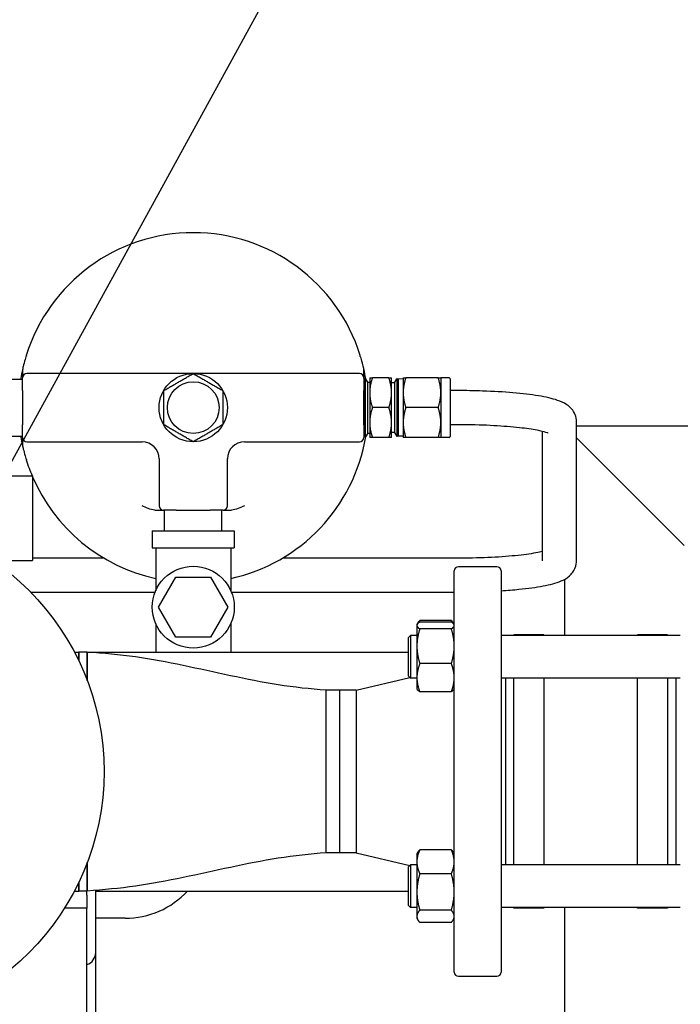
# Paper-space layout 'SHEET_1' of a CAD drawing. Header units: inches. Extents: x 4 to 540, y 12 to 340.
# Tile 112 of 118: x 466 to 475, y 148 to 163. Entities that reach past the tile are written whole.
import ezdxf

# ---------------------------------------------------------------- set-up
doc = ezdxf.new("R2010")
doc.units = ezdxf.units.IN
doc.header["$LTSCALE"] = 16
doc.header["$MEASUREMENT"] = 0
doc.layers.get('0').update_dxf_attribs({"lineweight": 25})
doc.layers.get('DEFPOINTS').update_dxf_attribs({"lineweight": 25})
doc.layers.add('DIMEN', color=7, linetype='Continuous', lineweight=25)
doc.styles.get("Standard").update_dxf_attribs({"font": 'arial.ttf'})
doc.dimstyles.new('DEFAULT-ANSI', dxfattribs={"dimscale": 16, "dimtxt": 0.125, "dimasz": 0.1875, "dimexe": 0.125, "dimexo": 0.0625, "dimgap": 0.031496, "dimtad": 0, "dimtih": 1, "dimtoh": 1, "dimrnd": 1e-08, "dimzin": 4, "dimdsep": 46, "dimtxsty": 'Standard', "dimblk": 'Filled-1', "dimcen": 0.09, "dimdle": 0.393701, "dimclrd": 256, "dimclre": 256, "dimclrt": 256, "dimadec": 0, "dimazin": 1, "dimtfac": 1.504, "dimtofl": 0, "dimtmove": 0, "dimatfit": 3, "dimldrblk": 'Filled-1', "dimfxl": 1, "dimtolj": 1, "dimtzin": 4, "dimlwd": 25, "dimlwe": 25, "dimarcsym": 0})
doc.dimstyles.new('DEFAULT-ANSI$7', dxfattribs={"dimscale": 16, "dimtxt": 0.125, "dimasz": 0.125, "dimexe": 0.125, "dimexo": 0.0625, "dimgap": 0.031496, "dimtad": 0, "dimtih": 1, "dimtoh": 1, "dimrnd": 1e-08, "dimzin": 4, "dimdsep": 46, "dimtxsty": 'Standard', "dimblk": 'Filled-1', "dimcen": 0.09, "dimdle": 0.393701, "dimclrd": 256, "dimclre": 256, "dimclrt": 256, "dimadec": 0, "dimazin": 1, "dimtfac": 1.504, "dimtofl": 0, "dimtmove": 0, "dimatfit": 3, "dimldrblk": 'Filled-1', "dimfxl": 1, "dimtolj": 1, "dimtzin": 4, "dimlwd": 25, "dimlwe": 25, "dimarcsym": 0})

# ---------------------------------------------------------------- blocks, each defined once
blk = doc.blocks.new('Filled-1')
at = {"color": 0}
for p, q in [((0, 0), (-1, 0.25)), ((-1, 0.25), (-1, -0.25)), ((-1, 0), (0, 0)), ((-1, -0.25), (0, 0))]:
    blk.add_line(p, q, dxfattribs=at)
at = {"color": 0, "flags": 128}
blk.add_lwpolyline([(-1, -0.25), (0, 0), (-1, 0.25), (-1, -0.25)], dxfattribs=at)
at = {"color": 0}
blk.add_solid([(-1, -0.25), (0, 0), (-1, 0.25), (-1, -0.25)], dxfattribs=at)
blk = doc.blocks.new('*D41')
at = {"layer": 'DEFPOINTS', "color": 0, "linetype": 'Continuous'}
for p in [(480.812, 174.221), (445.302, 154.894), (480.812, 154.894)]:
    blk.add_point(p, dxfattribs=at)
at = {"layer": 'DIMEN', "linetype": 'Continuous', "lineweight": 25}
for p, q in [((445.302, 155.894), (445.302, 176.221)), ((480.812, 155.894), (480.812, 176.221)), ((448.302, 174.221), (459.372, 174.221)), ((477.812, 174.221), (466.741, 174.221))]:
    blk.add_line(p, q, dxfattribs=at)
at = {"layer": 'DIMEN', "linetype": 'Continuous', "lineweight": 25, "xscale": 3, "yscale": 3, "zscale": 3, "rotation": 180}
blk.add_blockref('Filled-1', (445.302, 174.221), dxfattribs=at)
at = {"layer": 'DIMEN', "linetype": 'Continuous', "lineweight": 25, "xscale": 3, "yscale": 3, "zscale": 3}
blk.add_blockref('Filled-1', (480.812, 174.221), dxfattribs=at)
at = {"layer": 'DIMEN', "linetype": 'Continuous', "lineweight": 25, "insert": (459.876, 175.243), "char_height": 2, "attachment_point": 1}
blk.add_mtext('\\A1;35.51', dxfattribs=at)

psp = doc.layouts.new('SHEET_1')

# ---------------------------------------------------------------- linework, layer by layer
for p, q in [((465.614, 157.784), (465.614, 157.659)), ((470.614, 157.659), (470.614, 157.784)), ((464.682, 157.64), (465.614, 157.64)), ((465.614, 157.471), (465.614, 157.659)), ((467.681, 157.721), (465.676, 157.721)), ((470.551, 157.721), (468.547, 157.721)), ((470.614, 157.659), (470.614, 157.471)), ((470.63, 157.621), (470.614, 157.65)), ((470.63, 156.792), (470.63, 157.65)), ((470.63, 157.65), (470.638, 157.65)), ((470.638, 156.792), (470.638, 157.65)), ((470.67, 157.594), (470.638, 157.65)), ((470.699, 157.659), (470.699, 157.44)), ((470.98, 157.659), (470.738, 157.659)), ((471.019, 157.44), (471.019, 157.659)), ((471.062, 157.586), (471.094, 157.642)), ((471.094, 157.642), (471.094, 156.8)), ((471.106, 157.641), (471.094, 157.642)), ((471.106, 157.641), (471.106, 156.801)), ((471.106, 157.612), (471.123, 157.641)), ((471.123, 156.801), (471.123, 157.641)), ((471.189, 157.639), (471.123, 157.641)), ((471.189, 157.659), (471.189, 157.44)), ((471.702, 157.659), (471.228, 157.659)), ((471.741, 157.659), (471.741, 157.44)), ((471.865, 157.659), (471.741, 157.659)), ((471.879, 157.644), (471.879, 156.798)), ((470.67, 156.848), (470.67, 157.594)), ((470.67, 157.594), (470.699, 157.594)), ((471.062, 157.586), (471.019, 157.586)), ((471.062, 157.586), (471.062, 156.856)), ((465.614, 157.471), (465.614, 156.971)), ((470.614, 156.971), (470.614, 157.471)), ((470.699, 157.44), (470.699, 157.002)), ((471.019, 157.002), (471.019, 157.44)), ((471.189, 157.44), (471.189, 157.002)), ((471.741, 157.44), (471.741, 157.002)), ((471.979, 157.471), (471.879, 157.471)), ((470.98, 157.221), (470.738, 157.221)), ((471.702, 157.221), (471.228, 157.221)), ((465.614, 156.784), (465.614, 156.971)), ((470.614, 156.971), (470.614, 156.784)), ((470.699, 157.002), (470.699, 156.784)), ((471.019, 156.784), (471.019, 157.002)), ((471.189, 157.002), (471.189, 156.784)), ((471.741, 157.002), (471.741, 156.784)), ((471.979, 156.971), (471.879, 156.971)), ((473.729, 154.977), (473.729, 157.014)), ((497.557, 156.951), (473.729, 156.951)), ((464.682, 156.802), (465.614, 156.802)), ((465.614, 156.784), (465.614, 156.659)), ((470.63, 156.821), (470.614, 156.793)), ((470.63, 156.792), (470.638, 156.792)), ((470.67, 156.848), (470.638, 156.792)), ((470.67, 156.848), (470.699, 156.848)), ((470.98, 156.784), (470.738, 156.784)), ((471.062, 156.856), (471.019, 156.856)), ((471.062, 156.856), (471.094, 156.8)), ((471.106, 156.801), (471.094, 156.8)), ((471.106, 156.83), (471.123, 156.801)), ((471.189, 156.803), (471.123, 156.801)), ((471.702, 156.784), (471.228, 156.784)), ((471.865, 156.784), (471.741, 156.784)), ((473.229, 154.977), (473.229, 156.872)), ((473.729, 156.779), (473.807, 156.701)), ((473.807, 156.701), (473.729, 156.779)), ((465.676, 156.721), (467.364, 156.721)), ((468.864, 156.721), (470.551, 156.721)), ((475.307, 155.201), (473.807, 156.701)), ((473.807, 156.701), (475.307, 155.201)), ((467.614, 156.471), (467.614, 155.784)), ((468.614, 155.784), (468.614, 156.471)), ((464.307, 156.221), (465.757, 156.221)), ((465.757, 156.221), (465.757, 154.981)), ((467.551, 155.721), (467.676, 155.721)), ((467.864, 155.721), (467.676, 155.721)), ((467.695, 155.419), (467.695, 155.721)), ((467.864, 155.721), (468.364, 155.721)), ((468.551, 155.721), (468.364, 155.721)), ((468.533, 155.419), (468.533, 155.721)), ((468.551, 155.721), (468.676, 155.721)), ((467.514, 155.419), (468.714, 155.419)), ((467.514, 155.419), (467.514, 155.169)), ((468.714, 155.419), (468.714, 155.169)), ((467.514, 155.169), (468.714, 155.169)), ((467.564, 155.169), (467.564, 154.538)), ((468.664, 155.169), (468.664, 154.538)), ((465.181, 154.981), (465.757, 154.981)), ((465.757, 155.02), (466.802, 155.02)), ((469.426, 155.02), (471.979, 155.02)), ((471.937, 148.954), (471.937, 154.829)), ((472.562, 154.891), (471.999, 154.891)), ((472.624, 154.829), (472.624, 148.954)), ((467.606, 154.299), (467.86, 154.739)), ((467.86, 154.739), (468.368, 154.739)), ((468.368, 154.739), (468.622, 154.299)), ((473.557, 153.883), (473.557, 154.709)), ((465.731, 154.52), (467.556, 154.52)), ((468.672, 154.52), (471.937, 154.52)), ((467.86, 153.859), (467.606, 154.299)), ((468.622, 154.299), (468.368, 153.859)), ((467.564, 154.059), (467.564, 153.641)), ((468.664, 154.059), (468.664, 153.641)), ((471.39, 154.039), (471.394, 154.047)), ((471.39, 154.039), (471.39, 154.031)), ((471.39, 154.031), (471.39, 153.727)), ((471.394, 154.047), (471.406, 154.068)), ((471.895, 154.103), (471.432, 154.103)), ((471.895, 154.081), (471.432, 154.081)), ((471.932, 154.047), (471.92, 154.068)), ((471.937, 154.039), (471.932, 154.047)), ((471.895, 153.982), (471.432, 153.982)), ((472.812, 153.883), (472.812, 153.891)), ((473.249, 153.891), (472.812, 153.891)), ((473.249, 153.891), (473.249, 153.883)), ((474.624, 153.883), (474.624, 153.891)), ((475.062, 153.891), (474.624, 153.891)), ((475.062, 153.891), (475.062, 153.883)), ((468.368, 153.859), (467.86, 153.859)), ((471.265, 153.852), (471.296, 153.883)), ((471.265, 153.289), (471.265, 153.852)), ((471.296, 153.883), (471.296, 153.258)), ((471.39, 153.883), (471.296, 153.883)), ((475.249, 153.883), (472.624, 153.883)), ((466.373, 153.641), (466.437, 153.641)), ((466.437, 153.641), (466.437, 153.515)), ((466.437, 153.515), (466.437, 153.641)), ((466.562, 153.641), (466.437, 153.641)), ((466.562, 153.641), (471.265, 153.641)), ((466.562, 153.224), (466.562, 153.641)), ((466.562, 153.641), (466.562, 153.224)), ((471.39, 153.727), (471.39, 153.266)), ((471.895, 153.472), (471.432, 153.472)), ((470.499, 153.081), (471.286, 153.268)), ((471.265, 153.289), (471.296, 153.258)), ((471.39, 153.258), (471.296, 153.258)), ((471.39, 153.266), (471.39, 153.102)), ((475.249, 153.258), (472.624, 153.258)), ((472.687, 153.258), (472.687, 150.524)), ((472.812, 150.524), (472.812, 153.258)), ((473.249, 153.258), (473.249, 150.524)), ((474.624, 150.524), (474.624, 153.258)), ((475.062, 153.258), (475.062, 150.524)), ((475.187, 150.524), (475.187, 153.258)), ((470.062, 150.701), (470.062, 153.081)), ((470.062, 150.701), (470.062, 153.081)), ((470.258, 153.081), (470.062, 153.081)), ((470.258, 153.081), (470.258, 150.701)), ((470.499, 153.081), (470.258, 153.081)), ((470.258, 153.081), (470.258, 150.701)), ((470.499, 153.081), (470.499, 150.701)), ((471.39, 153.102), (471.394, 153.094)), ((471.895, 153.06), (471.432, 153.06)), ((471.937, 153.102), (471.932, 153.094)), ((471.895, 150.744), (471.432, 150.744)), ((470.258, 150.701), (470.062, 150.701)), ((470.499, 150.701), (470.258, 150.701)), ((470.499, 150.701), (471.286, 150.514)), ((471.39, 150.68), (471.406, 150.709)), ((471.39, 150.68), (471.39, 150.568)), ((471.937, 150.68), (471.92, 150.709)), ((466.562, 150.141), (466.562, 150.558)), ((466.562, 150.558), (466.562, 150.141)), ((471.265, 150.493), (471.296, 150.524)), ((471.265, 149.93), (471.265, 150.493)), ((471.296, 150.524), (471.296, 149.899)), ((471.39, 150.524), (471.296, 150.524)), ((471.39, 150.568), (471.39, 150.127)), ((475.249, 150.524), (472.624, 150.524)), ((471.895, 150.393), (471.432, 150.393)), ((466.373, 150.141), (466.437, 150.141)), ((466.437, 150.267), (466.437, 150.141)), ((466.437, 150.141), (466.437, 150.267)), ((466.562, 150.141), (466.437, 150.141)), ((466.557, 150.081), (466.557, 150.141)), ((466.686, 149.241), (466.686, 150.151)), ((466.686, 150.141), (471.265, 150.141)), ((466.557, 150.081), (466.557, 149.891)), ((471.39, 150.127), (471.39, 149.77)), ((466.557, 149.891), (466.229, 149.891)), ((466.557, 149.641), (466.557, 149.891)), ((471.265, 149.93), (471.296, 149.899)), ((471.39, 149.899), (471.296, 149.899)), ((471.895, 149.86), (471.432, 149.86)), ((475.249, 149.899), (472.624, 149.899)), ((472.812, 149.891), (472.812, 149.899)), ((473.249, 149.891), (472.812, 149.891)), ((473.249, 149.899), (473.249, 149.891)), ((473.557, 132.939), (473.557, 149.899)), ((474.624, 149.891), (474.624, 149.899)), ((475.062, 149.891), (474.624, 149.891)), ((475.062, 149.899), (475.062, 149.891)), ((467.114, 149.741), (466.686, 149.741)), ((471.39, 149.77), (471.39, 149.743)), ((471.39, 149.743), (471.406, 149.714)), ((471.937, 149.743), (471.92, 149.714)), ((466.557, 148.331), (466.557, 149.641)), ((471.895, 149.679), (471.432, 149.679)), ((466.686, 148.241), (466.686, 149.241)), ((472.562, 148.891), (471.999, 148.891))]:
    psp.add_line(p, q)
for centre, radius in [((468.114, 157.221), 0.5), ((468.114, 157.221), 0.379), ((463.057, 151.891), 3.75), ((468.114, 154.299), 0.6)]:
    psp.add_circle(centre, radius)
for centre, radius, start, end in [((468.114, 157.221), 2.563, 17.3889, 162.6111), ((468.114, 157.221), 2.563, 167.3196, 170.5971), ((468.114, 157.221), 2.562, 9.5119, 12.6804), ((465.676, 157.659), 0.0625, 90, 180), ((470.551, 157.659), 0.0625, 0, 90), ((471.865, 157.644), 0.0143, 0, 90), ((468.114, 157.221), 2.563, 189.4029, 192.6804), ((465.676, 156.784), 0.0625, 180, 270), ((468.114, 157.221), 2.563, 282.3941, 350.4881), ((470.551, 156.784), 0.0625, 270, 0), ((471.865, 156.798), 0.0143, 270, 0), ((467.364, 156.471), 0.25, 0, 90), ((468.864, 156.471), 0.25, 90, 180), ((468.114, 157.221), 2.563, 197.3889, 202.9697), ((468.114, 157.221), 2.563, 203.0863, 257.6059), ((467.676, 155.784), 0.0625, 180, 270), ((468.551, 155.784), 0.0625, 270, 0), ((471.999, 154.829), 0.0625, 90, 180), ((472.562, 154.829), 0.0625, 0, 90), ((467.114, 150.991), 1.25, 270, 317.1564), ((466.498, 149.241), 0.187, 288.2165, 0), ((471.999, 148.954), 0.0625, 180, 270), ((472.562, 148.954), 0.0625, 270, 0)]:
    psp.add_arc(centre, radius, start, end)
for points, knots in [([(465.669, 157.987), (465.661, 157.962), (465.652, 157.934), (465.632, 157.861), (465.624, 157.829), (465.618, 157.803), (465.617, 157.798), (465.616, 157.792), (465.615, 157.79), (465.615, 157.787), (465.615, 157.786), (465.614, 157.785), (465.614, 157.784), (465.614, 157.784), (465.614, 157.784), (465.614, 157.784)], [1.5452632, 1.5452632, 1.5452632, 1.5452632, 1.7293784, 1.7293784, 1.9838017, 1.9838017, 2.0527067, 2.0527067, 2.0862889, 2.0862889, 2.1115353, 2.1115353, 2.1365819, 2.1365819, 2.1559576, 2.1559576, 2.1559576, 2.1559576]), ([(470.614, 157.784), (470.614, 157.784), (470.614, 157.784), (470.614, 157.784), (470.614, 157.784), (470.614, 157.785), (470.613, 157.786), (470.613, 157.788), (470.613, 157.789), (470.612, 157.793), (470.611, 157.795), (470.61, 157.801), (470.609, 157.806), (470.603, 157.832), (470.595, 157.862), (470.576, 157.933), (470.567, 157.961), (470.559, 157.987)], [0.8763965, 0.8763965, 0.8763965, 0.8763965, 0.8780544, 0.8780544, 0.9117369, 0.9117369, 0.9375023, 0.9375023, 0.9633132, 0.9633132, 1.0007035, 1.0007035, 1.0701301, 1.0701301, 1.3252042, 1.3252042, 1.5228119, 1.5228119, 1.5228119, 1.5228119]), ([(468.114, 157.721), (468.095, 157.721), (468.076, 157.721), (468.038, 157.721), (468.018, 157.721), (467.968, 157.721), (467.937, 157.721), (467.884, 157.721), (467.865, 157.721), (467.814, 157.721), (467.781, 157.721), (467.725, 157.721), (467.703, 157.721), (467.681, 157.721)], [-0.001127, -0.001127, -0.001127, -0.001127, 0.201587, 0.201587, 0.403176, 0.403176, 0.706193, 0.706193, 0.869171, 0.869171, 1.134762, 1.134762, 1.300757, 1.300757, 1.300757, 1.300757]), ([(468.547, 157.721), (468.525, 157.721), (468.503, 157.721), (468.447, 157.721), (468.414, 157.721), (468.363, 157.721), (468.344, 157.721), (468.291, 157.721), (468.26, 157.721), (468.209, 157.721), (468.19, 157.721), (468.152, 157.721), (468.133, 157.721), (468.114, 157.721)], [3.385626, 3.385626, 3.385626, 3.385626, 3.551621, 3.551621, 3.817212, 3.817212, 3.98019, 3.98019, 4.283207, 4.283207, 4.484796, 4.484796, 4.68751, 4.68751, 4.68751, 4.68751]), ([(473.729, 157.014), (473.729, 157.051), (473.721, 157.088), (473.695, 157.152), (473.677, 157.179), (473.635, 157.229), (473.611, 157.248), (473.541, 157.295), (473.498, 157.312), (473.371, 157.356), (473.279, 157.376), (473.061, 157.412), (472.935, 157.427), (472.659, 157.45), (472.509, 157.459), (472.23, 157.469), (472.105, 157.471), (471.979, 157.471)], [6.283185, 6.283185, 6.283185, 6.283185, 6.337887, 6.337887, 6.399243, 6.399243, 6.484747, 6.484747, 6.665569, 6.665569, 6.979728, 6.979728, 7.293887, 7.293887, 7.608046, 7.608046, 7.853982, 7.853982, 7.853982, 7.853982]), ([(473.314, 156.845), (473.314, 156.845), (473.313, 156.846), (473.309, 156.848), (473.297, 156.853), (473.249, 156.868), (473.205, 156.879), (473.08, 156.903), (472.992, 156.916), (472.78, 156.939), (472.653, 156.949), (472.378, 156.965), (472.228, 156.969), (472.044, 156.971), (472.012, 156.971), (471.979, 156.971)], [6.536892, 6.536892, 6.536892, 6.536892, 6.560343, 6.560343, 6.696029, 6.696029, 6.904978, 6.904978, 7.176581, 7.176581, 7.476788, 7.476788, 7.786764, 7.786764, 7.853982, 7.853982, 7.853982, 7.853982]), ([(465.614, 156.659), (465.614, 156.659), (465.614, 156.659), (465.614, 156.659), (465.614, 156.658), (465.614, 156.657), (465.614, 156.656), (465.615, 156.654), (465.615, 156.653), (465.616, 156.649), (465.616, 156.647), (465.618, 156.641), (465.619, 156.636), (465.625, 156.61), (465.633, 156.58), (465.652, 156.509), (465.66, 156.481), (465.669, 156.455)], [0.8763965, 0.8763965, 0.8763965, 0.8763965, 0.8780544, 0.8780544, 0.9117369, 0.9117369, 0.9375023, 0.9375023, 0.9633132, 0.9633132, 1.0007035, 1.0007035, 1.0701301, 1.0701301, 1.3252042, 1.3252042, 1.5228119, 1.5228119, 1.5228119, 1.5228119]), ([(471.979, 155.02), (472.132, 155.02), (472.284, 155.023), (472.573, 155.036), (472.709, 155.046), (472.948, 155.069), (473.051, 155.083), (473.17, 155.105), (473.202, 155.112), (473.229, 155.119)], [4.712389, 4.712389, 4.712389, 4.712389, 5.025177, 5.025177, 5.336113, 5.336113, 5.639008, 5.639008, 5.774289, 5.774289, 5.774289, 5.774289]), ([(472.624, 154.54), (472.715, 154.545), (472.803, 154.552), (473.018, 154.574), (473.137, 154.59), (473.341, 154.629), (473.425, 154.649), (473.542, 154.699), (473.58, 154.717), (473.641, 154.77), (473.658, 154.788), (473.697, 154.841), (473.717, 154.883), (473.728, 154.947), (473.729, 154.962), (473.729, 154.977)], [5.145413, 5.145413, 5.145413, 5.145413, 5.340708, 5.340708, 5.654867, 5.654867, 5.969026, 5.969026, 6.126106, 6.126106, 6.185169, 6.185169, 6.26126, 6.26126, 6.283185, 6.283185, 6.283185, 6.283185]), ([(470.062, 153.081), (469.826, 153.1), (469.591, 153.124), (469.124, 153.199), (468.892, 153.245), (468.428, 153.344), (468.197, 153.396), (467.733, 153.492), (467.501, 153.536), (467.033, 153.604), (466.798, 153.623), (466.562, 153.641)], [0, 0, 0, 0, 1.801926, 1.801926, 3.603852, 3.603852, 5.405778, 5.405778, 7.207704, 7.207704, 9.00963, 9.00963, 9.00963, 9.00963]), ([(470.062, 150.701), (469.826, 150.682), (469.591, 150.658), (469.124, 150.583), (468.892, 150.537), (468.428, 150.438), (468.197, 150.386), (467.733, 150.29), (467.501, 150.246), (467.033, 150.179), (466.798, 150.159), (466.562, 150.141)], [0, 0, 0, 0, 1.801926, 1.801926, 3.603852, 3.603852, 5.405778, 5.405778, 7.207704, 7.207704, 9.00963, 9.00963, 9.00963, 9.00963])]:
    psp.add_open_spline(points, degree=3, knots=knots)
for points in [[(465.676, 157.971), (465.674, 157.976), (465.671, 157.981), (465.669, 157.987)], [(470.559, 157.987), (470.557, 157.981), (470.554, 157.976), (470.551, 157.971)], [(465.669, 156.455), (465.671, 156.461), (465.674, 156.466), (465.676, 156.471)], [(467.551, 155.721), (467.488, 155.721), (467.42, 155.755), (467.364, 155.784)], [(468.864, 155.784), (468.807, 155.755), (468.74, 155.721), (468.676, 155.721)]]:
    psp.add_open_spline(points, degree=3)
for points, weights in [([(467.681, 157.471), (467.897, 157.596), (468.114, 157.721)], [1, 1.15470053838, 1]), ([(468.114, 157.721), (468.33, 157.596), (468.547, 157.471)], [1, 1.15470053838, 1]), ([(470.699, 157.659), (470.699, 157.659), (470.738, 157.659)], [1, 1.0379548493, 1]), ([(470.738, 157.659), (470.699, 157.541), (470.699, 157.44)], [1, 1.0379548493, 1]), ([(470.98, 157.659), (471.019, 157.659), (471.019, 157.659)], [1, 1.0379548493, 1]), ([(471.019, 157.44), (471.019, 157.541), (470.98, 157.659)], [1, 1.0379548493, 1]), ([(471.189, 157.659), (471.189, 157.659), (471.228, 157.659)], [1, 1.0379548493, 1]), ([(471.228, 157.659), (471.189, 157.541), (471.189, 157.44)], [1, 1.0379548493, 1]), ([(471.702, 157.659), (471.741, 157.659), (471.741, 157.659)], [1, 1.0379548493, 1]), ([(471.741, 157.44), (471.741, 157.541), (471.702, 157.659)], [1, 1.0379548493, 1]), ([(467.681, 156.971), (467.681, 157.221), (467.681, 157.471)], [1, 1.15470053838, 1]), ([(468.547, 157.471), (468.547, 157.221), (468.547, 156.971)], [1, 1.15470053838, 1]), ([(470.699, 157.44), (470.699, 157.338), (470.738, 157.221)], [1, 1.0379548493, 1]), ([(470.98, 157.221), (471.019, 157.338), (471.019, 157.44)], [1, 1.0379548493, 1]), ([(471.189, 157.44), (471.189, 157.338), (471.228, 157.221)], [1, 1.0379548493, 1]), ([(471.702, 157.221), (471.741, 157.338), (471.741, 157.44)], [1, 1.0379548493, 1]), ([(470.738, 157.221), (470.699, 157.104), (470.699, 157.002)], [1, 1.0379548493, 1]), ([(471.019, 157.002), (471.019, 157.104), (470.98, 157.221)], [1, 1.0379548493, 1]), ([(471.228, 157.221), (471.189, 157.104), (471.189, 157.002)], [1, 1.0379548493, 1]), ([(471.741, 157.002), (471.741, 157.104), (471.702, 157.221)], [1, 1.0379548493, 1]), ([(468.114, 156.721), (467.897, 156.846), (467.681, 156.971)], [1, 1.15470053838, 1]), ([(468.547, 156.971), (468.33, 156.846), (468.114, 156.721)], [1, 1.15470053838, 1]), ([(470.699, 157.002), (470.699, 156.901), (470.738, 156.784)], [1, 1.0379548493, 1]), ([(470.98, 156.784), (471.019, 156.901), (471.019, 157.002)], [1, 1.0379548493, 1]), ([(471.189, 157.002), (471.189, 156.901), (471.228, 156.784)], [1, 1.0379548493, 1]), ([(471.702, 156.784), (471.741, 156.901), (471.741, 157.002)], [1, 1.0379548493, 1]), ([(470.738, 156.784), (470.699, 156.784), (470.699, 156.784)], [1, 1.0379548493, 1]), ([(471.019, 156.784), (471.019, 156.784), (470.98, 156.784)], [1, 1.0379548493, 1]), ([(471.228, 156.784), (471.189, 156.784), (471.189, 156.784)], [1, 1.0379548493, 1]), ([(471.741, 156.784), (471.741, 156.784), (471.702, 156.784)], [1, 1.0379548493, 1]), ([(471.432, 154.081), (471.39, 154.054), (471.39, 154.031)], [1.10906450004, 1.0930923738, 1]), ([(471.39, 154.031), (471.39, 154.009), (471.432, 153.982)], [1, 1.0930923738, 1.10906450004]), ([(471.406, 154.068), (471.416, 154.084), (471.432, 154.103)], [1.08594679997, 1.10302287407, 1.10906450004]), ([(471.432, 154.103), (471.425, 154.087), (471.419, 154.072)], [1.10906450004, 1.10636803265, 1.10147353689]), ([(471.907, 154.072), (471.902, 154.087), (471.895, 154.103)], [1.10147353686, 1.10636803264, 1.10906450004]), ([(471.895, 154.103), (471.91, 154.084), (471.92, 154.068)], [1.10906450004, 1.10302287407, 1.08594679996]), ([(471.937, 154.031), (471.937, 154.054), (471.895, 154.081)], [1, 1.0930923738, 1.10906450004]), ([(471.895, 153.982), (471.937, 154.009), (471.937, 154.031)], [1.10906450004, 1.0930923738, 1]), ([(471.432, 153.982), (471.39, 153.846), (471.39, 153.727)], [1.10906450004, 1.0930923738, 1]), ([(471.937, 153.727), (471.937, 153.846), (471.895, 153.982)], [1, 1.0930923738, 1.10906450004]), ([(471.39, 153.727), (471.39, 153.609), (471.432, 153.472)], [1, 1.0930923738, 1.10906450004]), ([(471.895, 153.472), (471.937, 153.609), (471.937, 153.727)], [1.10906450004, 1.0930923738, 1]), ([(471.432, 153.472), (471.39, 153.362), (471.39, 153.266)], [1.10906450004, 1.0930923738, 1]), ([(471.937, 153.266), (471.937, 153.362), (471.895, 153.472)], [1, 1.0930923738, 1.10906450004]), ([(471.39, 153.266), (471.39, 153.171), (471.432, 153.06)], [1, 1.0930923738, 1.10906450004]), ([(471.895, 153.06), (471.937, 153.171), (471.937, 153.266)], [1.10906450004, 1.0930923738, 1]), ([(471.432, 153.06), (471.403, 153.078), (471.394, 153.094)], [1.10906450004, 1.09823644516, 1.0519642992]), ([(471.932, 153.094), (471.923, 153.078), (471.895, 153.06)], [1.05196429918, 1.09823644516, 1.10906450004]), ([(471.432, 150.744), (471.39, 150.65), (471.39, 150.568)], [1.10906450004, 1.0930923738, 1]), ([(471.406, 150.709), (471.416, 150.726), (471.432, 150.744)], [1.08594679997, 1.10302287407, 1.10906450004]), ([(471.895, 150.744), (471.91, 150.726), (471.92, 150.709)], [1.10906450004, 1.10302287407, 1.08594679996]), ([(471.937, 150.568), (471.937, 150.65), (471.895, 150.744)], [1, 1.0930923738, 1.10906450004]), ([(471.39, 150.568), (471.39, 150.487), (471.432, 150.393)], [1, 1.0930923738, 1.10906450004]), ([(471.895, 150.393), (471.937, 150.487), (471.937, 150.568)], [1.10906450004, 1.0930923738, 1]), ([(471.432, 150.393), (471.39, 150.25), (471.39, 150.127)], [1.10906450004, 1.0930923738, 1]), ([(471.937, 150.127), (471.937, 150.25), (471.895, 150.393)], [1, 1.0930923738, 1.10906450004]), ([(471.39, 150.127), (471.39, 150.003), (471.432, 149.86)], [1, 1.0930923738, 1.10906450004]), ([(471.895, 149.86), (471.937, 150.003), (471.937, 150.127)], [1.10906450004, 1.0930923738, 1]), ([(471.432, 149.86), (471.39, 149.812), (471.39, 149.77)], [1.10906450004, 1.0930923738, 1]), ([(471.937, 149.77), (471.937, 149.812), (471.895, 149.86)], [1, 1.0930923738, 1.10906450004]), ([(471.39, 149.77), (471.39, 149.728), (471.432, 149.679)], [1, 1.0930923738, 1.10906450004]), ([(471.895, 149.679), (471.937, 149.728), (471.937, 149.77)], [1.10906450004, 1.0930923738, 1])]:
    psp.add_rational_spline(points, weights, degree=2)

# ---------------------------------------------------------------- dimensions: what is measured, and where the dimension line sits
at = {"layer": 'DIMEN', "linetype": 'Continuous', "lineweight": 25}
dim = psp.add_linear_dim(base=(480.812, 174.221), p1=(445.302, 154.894), p2=(480.812, 154.894), angle=180, dimstyle='DEFAULT-ANSI', override={"dimtih": 0, "dimtoh": 0, "dimdec": 2, "dimtp": 0, "dimtm": 0, "dimtdec": 2, "dimatfit": 1}, dxfattribs=at)
dim.commit()
dim.dimension.update_dxf_attribs({"geometry": '*D41', "text_midpoint": (463.057, 174.221), "dimtype": 160})

# ---------------------------------------------------------------- leaders
at = {"layer": 'DIMEN', "linetype": 'Continuous', "lineweight": 25, "annotation_type": 0, "has_hookline": 1, "hookline_direction": 0, "text_width": 10.831}
psp.add_leader([(463.719, 153.275), (481.241, 185.201), (483.241, 185.201)], dimstyle='DEFAULT-ANSI$7', override={"dimtad": 0}, dxfattribs=at)

doc.saveas('drawing.dxf')
